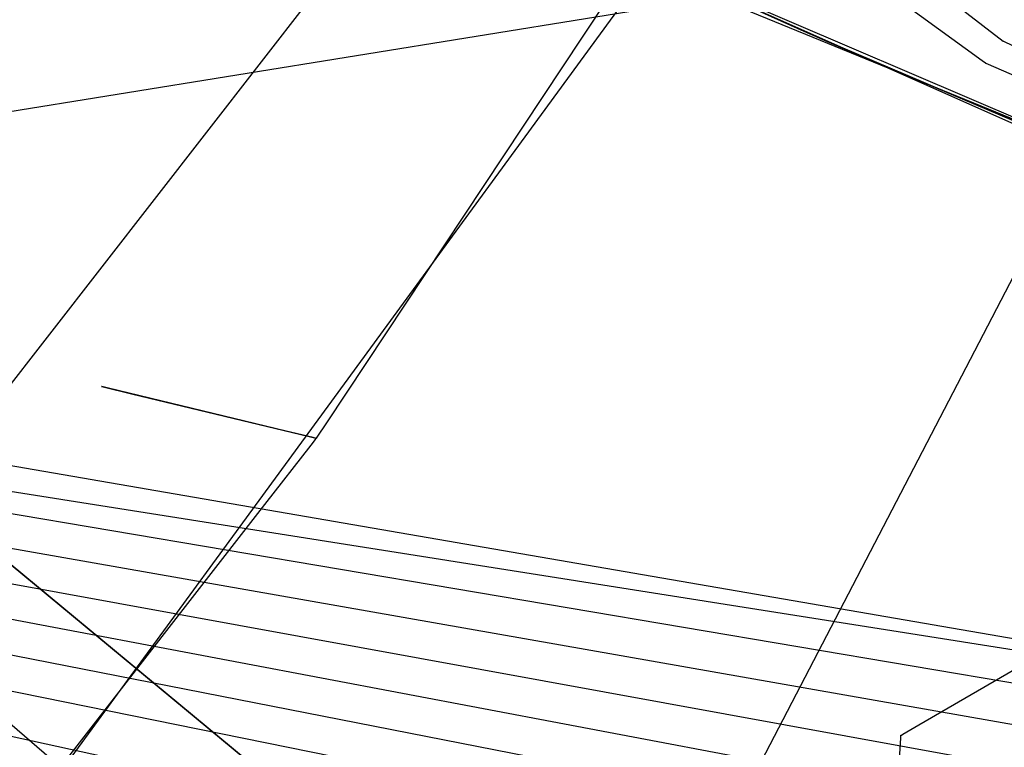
# Model space of a CAD drawing. Extents: x -3.57 to 3.57, y -2.08 to 2.06.
# Tile 46 of 219: x -2.8672 to -2.7808, y -0.2649 to -0.2011. Entities that reach past the tile are written whole.
import ezdxf

# ---------------------------------------------------------------- set-up
doc = ezdxf.new("R2010")
doc.units = 0

msp = doc.modelspace()

# ---------------------------------------------------------------- linework, layer by layer
at = {"layer": 'Layer 1', "color": 7, "linetype": 'CONTINUOUS'}
for p, q in [((-2.833162, -0.162702), (-2.780894, -0.202988)), ((-2.901291, -0.31858), (-2.788557, -0.164457)), ((-2.749674, -0.165331), (-2.837171, -0.333484)), ((-2.938946, -0.324267), (-2.820624, -0.172174)), ((-2.871228, -0.209679), (-2.743406, -0.189)), ((-2.820282, -0.192274), (-2.798117, -0.202236)), ((-2.820282, -0.192274), (-2.798117, -0.202236)), ((-2.796363, -0.203022), (-2.819534, -0.192611)), ((-2.796363, -0.203022), (-2.819534, -0.192611)), ((-2.795745, -0.203299), (-2.819257, -0.192736)), ((-2.795745, -0.203299), (-2.819257, -0.192736)), ((-2.795745, -0.203299), (-2.819257, -0.192736)), ((-2.795745, -0.203299), (-2.819257, -0.192736)), ((-2.795745, -0.203299), (-2.819257, -0.192736)), ((-2.795745, -0.203299), (-2.819257, -0.192736)), ((-2.795745, -0.203299), (-2.819257, -0.192736)), ((-2.795745, -0.203299), (-2.819257, -0.192736)), ((-2.795745, -0.203299), (-2.819257, -0.192736)), ((-2.795745, -0.203299), (-2.819257, -0.192736)), ((-2.784217, -0.20364), (-2.798657, -0.19318)), ((-2.814216, -0.195006), (-2.637566, -0.270621)), ((-2.747622, -0.224687), (-2.812476, -0.195789)), ((-2.747622, -0.224687), (-2.812476, -0.195789)), ((-2.747622, -0.224687), (-2.812476, -0.195789)), ((-2.81444, -0.197492), (-2.817847, -0.202631)), ((-2.798117, -0.202236), (-2.640276, -0.269531)), ((-2.798117, -0.202236), (-2.640276, -0.269531)), ((-2.817847, -0.202631), (-2.840291, -0.236482)), ((-2.635986, -0.271255), (-2.796363, -0.203022)), ((-2.635986, -0.271255), (-2.796363, -0.203022)), ((-2.780894, -0.202988), (-2.780894, -0.202988)), ((-2.780894, -0.202988), (-2.780894, -0.202988)), ((-2.780894, -0.202988), (-2.780893, -0.202988)), ((-2.780893, -0.202988), (-2.780892, -0.202989)), ((-2.780892, -0.202989), (-2.780889, -0.20299)), ((-2.780889, -0.20299), (-2.780872, -0.202998)), ((-2.780872, -0.202998), (-2.780807, -0.203027)), ((-2.780807, -0.203027), (-2.780117, -0.203333)), ((-2.634481, -0.271858), (-2.795745, -0.203299)), ((-2.634481, -0.271858), (-2.795745, -0.203299)), ((-2.634481, -0.271858), (-2.795745, -0.203299)), ((-2.634481, -0.271858), (-2.795745, -0.203299)), ((-2.634481, -0.271858), (-2.795745, -0.203299)), ((-2.634481, -0.271858), (-2.795745, -0.203299)), ((-2.634481, -0.271858), (-2.795745, -0.203299)), ((-2.634481, -0.271858), (-2.795745, -0.203299)), ((-2.634481, -0.271858), (-2.795745, -0.203299)), ((-2.634481, -0.271858), (-2.795745, -0.203299)), ((-2.782741, -0.204709), (-2.784217, -0.20364)), ((-2.782432, -0.204933), (-2.782741, -0.204709)), ((-2.782403, -0.204954), (-2.782432, -0.204933)), ((-2.782396, -0.204959), (-2.782403, -0.204954)), ((-2.782394, -0.20496), (-2.782396, -0.204959)), ((-2.782394, -0.204961), (-2.782394, -0.20496)), ((-2.782393, -0.204961), (-2.782394, -0.204961)), ((-2.782394, -0.204961), (-2.782394, -0.204961)), ((-2.782394, -0.204961), (-2.782394, -0.204961)), ((-2.782394, -0.204961), (-2.782394, -0.204961)), ((-2.782384, -0.204965), (-2.782393, -0.204961)), ((-2.708692, -0.236728), (-2.782384, -0.204965)), ((-2.919525, -0.20635), (-2.794815, -0.309421)), ((-2.906229, -0.217297), (-2.801409, -0.303963)), ((-2.632518, -0.280859), (-2.97948, -0.221043)), ((-2.917254, -0.220632), (-2.819267, -0.304761)), ((-2.941119, -0.232064), (-2.657722, -0.279967)), ((-2.860052, -0.233288), (-2.860055, -0.233287)), ((-2.860055, -0.233287), (-2.860055, -0.233287)), ((-2.860055, -0.233287), (-2.860055, -0.233287)), ((-2.860055, -0.233287), (-2.860055, -0.233287)), ((-2.860055, -0.233287), (-2.860055, -0.233287)), ((-2.860055, -0.233287), (-2.860055, -0.233287)), ((-2.860055, -0.233287), (-2.860055, -0.233287)), ((-2.860055, -0.233287), (-2.860055, -0.233287)), ((-2.860055, -0.233287), (-2.860054, -0.233288)), ((-2.860054, -0.233288), (-2.860049, -0.233289)), ((-2.860014, -0.233297), (-2.860052, -0.233288)), ((-2.860049, -0.233289), (-2.860003, -0.2333)), ((-2.859429, -0.233439), (-2.860014, -0.233297)), ((-2.860003, -0.2333), (-2.859779, -0.233354)), ((-2.859779, -0.233354), (-2.857412, -0.233926)), ((-2.843836, -0.237204), (-2.859429, -0.233439)), ((-2.857412, -0.233926), (-2.841819, -0.237691)), ((-2.942621, -0.234384), (-2.660322, -0.283965)), ((-2.94412, -0.236702), (-2.662921, -0.287963)), ((-2.758873, -0.25974), (-2.906237, -0.236499)), ((-2.840291, -0.236482), (-2.841133, -0.237752)), ((-2.841469, -0.237776), (-2.843836, -0.237204)), ((-2.841819, -0.237691), (-2.841234, -0.237832)), ((-2.841665, -0.238449), (-2.845724, -0.243657)), ((-2.841282, -0.237956), (-2.841665, -0.238449)), ((-2.841245, -0.23783), (-2.841469, -0.237776)), ((-2.841203, -0.237855), (-2.841282, -0.237956)), ((-2.841199, -0.237841), (-2.841245, -0.23783)), ((-2.841234, -0.237832), (-2.841196, -0.237842)), ((-2.841195, -0.237846), (-2.841203, -0.237855)), ((-2.841194, -0.237842), (-2.841199, -0.237841)), ((-2.841196, -0.237842), (-2.841193, -0.237842)), ((-2.841193, -0.237843), (-2.841195, -0.237846)), ((-2.841193, -0.237842), (-2.841194, -0.237842)), ((-2.841189, -0.237837), (-2.841193, -0.237842)), ((-2.841193, -0.237842), (-2.841193, -0.237842)), ((-2.841193, -0.237842), (-2.841193, -0.237843)), ((-2.841193, -0.237843), (-2.841193, -0.237842)), ((-2.841193, -0.237842), (-2.841193, -0.237843)), ((-2.841193, -0.237843), (-2.841193, -0.237843)), ((-2.841193, -0.237843), (-2.841193, -0.237843)), ((-2.841193, -0.237843), (-2.841193, -0.237843)), ((-2.841193, -0.237843), (-2.841193, -0.237843)), ((-2.841193, -0.237843), (-2.841193, -0.237843)), ((-2.841193, -0.237843), (-2.841193, -0.237843)), ((-2.841193, -0.237843), (-2.841193, -0.237843)), ((-2.841193, -0.237843), (-2.841193, -0.237843)), ((-2.841193, -0.237843), (-2.841193, -0.237843)), ((-2.841193, -0.237843), (-2.841193, -0.237843)), ((-2.841133, -0.237752), (-2.841189, -0.237837)), ((-2.945621, -0.239023), (-2.66552, -0.291959)), ((-2.94712, -0.24134), (-2.66812, -0.295958)), ((-2.948622, -0.243658), (-2.670719, -0.299956)), ((-2.845724, -0.243657), (-2.872457, -0.277964)), ((-2.950123, -0.245978), (-2.494562, -0.34569)), ((-2.788302, -0.262984), (-2.779101, -0.257666)), ((-2.789699, -0.263792), (-2.788302, -0.262984)), ((-2.790265, -0.2707), (-2.789878, -0.264149)), ((-2.789878, -0.264149), (-2.789863, -0.263903)), ((-2.789863, -0.263903), (-2.789862, -0.263887)), ((-2.789862, -0.263886), (-2.789861, -0.263885)), ((-2.789862, -0.263887), (-2.789862, -0.263886)), ((-2.789862, -0.263886), (-2.789862, -0.263886)), ((-2.789862, -0.263886), (-2.789862, -0.263886)), ((-2.789862, -0.263886), (-2.789862, -0.263886)), ((-2.789862, -0.263886), (-2.789862, -0.263886)), ((-2.789862, -0.263886), (-2.789862, -0.263886)), ((-2.789862, -0.263886), (-2.789862, -0.263886)), ((-2.789862, -0.263886), (-2.789862, -0.263886)), ((-2.789862, -0.263886), (-2.789862, -0.263886)), ((-2.789861, -0.263885), (-2.789859, -0.263884)), ((-2.789859, -0.263884), (-2.789831, -0.263868)), ((-2.789831, -0.263868), (-2.789699, -0.263792))]:
    msp.add_line(p, q, dxfattribs=at)
at = {"layer": 'Layer 1', "color": 8, "linetype": 'CONTINUOUS'}
msp.add_line((-2.759575, -0.2182), (-2.80367, -0.200177), dxfattribs=at)

doc.saveas('drawing.dxf')
